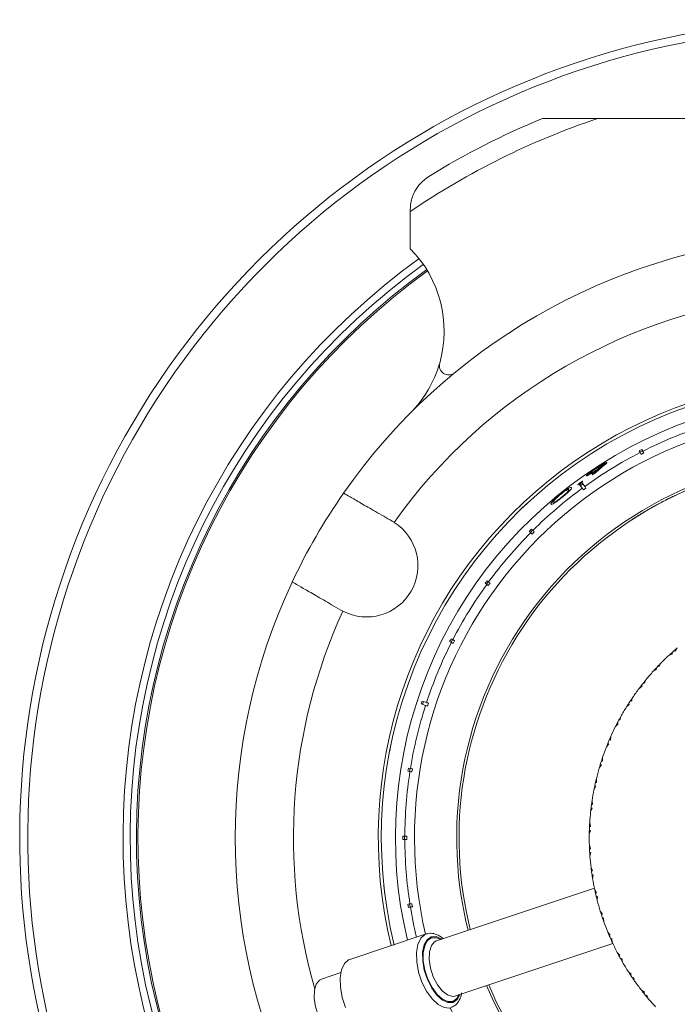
# Model space of a CAD drawing. Header units: inches. Extents: x -4.1 to 23, y -7 to 14.8.
# Tile 12 of 139: x 2.8 to 4.9, y -4.5 to -1.3. Entities that reach past the tile are written whole.
import ezdxf

# ---------------------------------------------------------------- set-up
doc = ezdxf.new("R2010")
doc.units = ezdxf.units.IN
doc.header["$MEASUREMENT"] = 0

msp = doc.modelspace()

# ---------------------------------------------------------------- linework, layer by layer
at = {"color": 7, "linetype": 'Continuous', "lineweight": 15}
for p, q in [((4.4982, -1.6407), (4.6759, -1.6407)), ((4.6759, -1.6407), (6.2202, -1.6407)), ((4.0731, -1.9399), (4.0731, -1.9337)), ((4.0731, -2.0597), (4.0731, -1.9399)), ((4.8086, -2.7092), (4.8115, -2.7147)), ((4.8198, -2.7091), (4.8109, -2.7136)), ((4.8233, -2.7159), (4.8144, -2.7205)), ((4.8204, -2.7102), (4.8175, -2.7046)), ((4.6965, -2.7538), (4.6955, -2.7524)), ((4.6747, -2.7696), (4.6741, -2.7687)), ((4.685, -2.7649), (4.684, -2.7635)), ((4.6199, -2.8132), (4.6188, -2.8118)), ((4.6278, -2.8156), (4.6197, -2.8215)), ((4.6336, -2.8237), (4.6249, -2.8116)), ((4.5816, -2.8408), (4.5805, -2.8393)), ((4.6168, -2.8175), (4.6256, -2.8296)), ((4.6374, -2.8289), (4.6293, -2.8348)), ((4.4465, -2.8799), (4.4286, -2.897)), ((4.5346, -2.8744), (4.5339, -2.8735)), ((4.5612, -2.8584), (4.5605, -2.8575)), ((4.8847, -2.8723), (4.8849, -2.8726)), ((4.9233, -2.853), (4.9235, -2.8534)), ((4.8415, -2.8959), (4.8357, -2.8992)), ((4.845, -2.8944), (4.8448, -2.894)), ((4.848, -2.8922), (4.8482, -2.8926)), ((4.0213, -2.939), (4.015, -2.9353)), ((4.7822, -2.9322), (4.7825, -2.9325)), ((4.7984, -2.9218), (4.7986, -2.9221)), ((4.808, -2.9159), (4.8082, -2.9162)), ((4.8106, -2.9143), (4.8108, -2.9146)), ((4.8121, -2.9138), (4.8119, -2.9134)), ((4.4555, -2.9677), (4.4599, -2.9721)), ((4.4661, -2.9641), (4.459, -2.9712)), ((4.467, -2.965), (4.4626, -2.9606)), ((4.4715, -2.9696), (4.4645, -2.9766)), ((4.3235, -3.1299), (4.3176, -3.138)), ((4.3245, -3.1306), (4.3194, -3.127)), ((4.3136, -3.1351), (4.3186, -3.1387)), ((4.3297, -3.1344), (4.3238, -3.1425)), ((3.85, -3.221), (3.8564, -3.2245)), ((4.1995, -3.3226), (4.2051, -3.3254)), ((4.2085, -3.316), (4.204, -3.3249)), ((4.2096, -3.3165), (4.2041, -3.3137)), ((4.2154, -3.3195), (4.2108, -3.3284)), ((4.9218, -3.3506), (4.9244, -3.3532)), ((4.931, -3.3427), (4.9244, -3.3532)), ((4.904, -3.3667), (4.9151, -3.3614)), ((4.9129, -3.3585), (4.9151, -3.3614)), ((4.8536, -3.4178), (4.8642, -3.4115)), ((4.8618, -3.4089), (4.8642, -3.4115)), ((4.8699, -3.4002), (4.8727, -3.4025)), ((4.8784, -3.3915), (4.8727, -3.4025)), ((4.8303, -3.4448), (4.8257, -3.4563)), ((4.808, -3.4733), (4.818, -3.466)), ((4.8153, -3.4636), (4.818, -3.466)), ((4.8227, -3.4543), (4.8257, -3.4563)), ((4.1253, -3.5181), (4.1111, -3.5135)), ((4.7805, -3.5123), (4.7836, -3.5141)), ((4.7872, -3.5023), (4.7836, -3.5141)), ((4.108, -3.523), (4.1222, -3.5276)), ((4.1158, -3.515), (4.1127, -3.5245)), ((4.1314, -3.5201), (4.1283, -3.5296)), ((4.7675, -3.5326), (4.7769, -3.5245)), ((4.774, -3.5223), (4.7769, -3.5245)), ((4.7437, -3.574), (4.7469, -3.5754)), ((4.7495, -3.5633), (4.7469, -3.5754)), ((4.7326, -3.5953), (4.7412, -3.5864)), ((4.7381, -3.5845), (4.7412, -3.5864)), ((4.7125, -3.6386), (4.7159, -3.6398)), ((4.7174, -3.6275), (4.7159, -3.6398)), ((4.0069, -3.6736), (4.0119, -3.6493)), ((4.7034, -3.6609), (4.7111, -3.6512)), ((4.7079, -3.6496), (4.7111, -3.6512)), ((4.6911, -3.6943), (4.6908, -3.7067)), ((4.0735, -3.7304), (4.0674, -3.7294)), ((4.0723, -3.7302), (4.0707, -3.7401)), ((4.0799, -3.7314), (4.0783, -3.7413)), ((4.6802, -3.7288), (4.687, -3.7185)), ((4.6837, -3.7172), (4.687, -3.7185)), ((4.6873, -3.7058), (4.6908, -3.7067)), ((4.0658, -3.7393), (4.072, -3.7403)), ((4.671, -3.7632), (4.6717, -3.7756)), ((4.6632, -3.7985), (4.6691, -3.7876)), ((4.6656, -3.7866), (4.6691, -3.7876)), ((4.6682, -3.775), (4.6717, -3.7756)), ((4.6525, -3.8695), (4.6574, -3.8581)), ((4.6538, -3.8574), (4.6574, -3.8581)), ((4.6553, -3.8456), (4.6589, -3.8459)), ((4.6571, -3.8336), (4.6589, -3.8459)), ((4.6489, -3.9171), (4.6525, -3.917)), ((4.6495, -3.905), (4.6525, -3.917)), ((4.0556, -3.9482), (4.0494, -3.9482)), ((4.0543, -3.9482), (4.0543, -3.9582)), ((4.0621, -3.9482), (4.0621, -3.9582)), ((4.6482, -3.9412), (4.652, -3.9294)), ((4.6484, -3.929), (4.652, -3.9294)), ((4.0494, -3.9582), (4.0556, -3.9582)), ((4.6484, -3.9768), (4.6525, -3.9885)), ((4.6489, -3.9889), (4.6525, -3.9885)), ((4.6495, -4.0008), (4.6531, -4.0008)), ((4.6503, -4.0129), (4.6531, -4.0008)), ((4.6538, -4.0484), (4.6588, -4.0597)), ((4.6553, -4.0604), (4.6588, -4.0597)), ((4.657, -4.0722), (4.6606, -4.0719)), ((4.6589, -4.0842), (4.6606, -4.0719)), ((3.9911, -4.1326), (3.9883, -4.108)), ((4.6647, -4.1155), (4.1573, -4.2844)), ((4.6655, -4.1192), (4.6716, -4.13)), ((4.6681, -4.1311), (4.6716, -4.13)), ((4.6708, -4.1426), (4.6744, -4.142)), ((4.6738, -4.1544), (4.6744, -4.142)), ((4.072, -4.166), (4.0658, -4.167)), ((4.0674, -4.1769), (4.0735, -4.1759)), ((4.0707, -4.1662), (4.0723, -4.1761)), ((4.0783, -4.165), (4.0799, -4.1749)), ((4.6835, -4.1887), (4.6905, -4.1989)), ((4.6872, -4.2003), (4.6905, -4.1989)), ((4.6909, -4.2115), (4.6944, -4.2106)), ((4.695, -4.223), (4.6944, -4.2106)), ((4.1244, -4.2622), (3.8791, -4.3439)), ((4.7077, -4.2563), (4.7156, -4.2658)), ((4.7124, -4.2675), (4.7156, -4.2658)), ((4.1563, -4.2848), (4.1573, -4.2844)), ((4.2164, -4.4618), (4.7238, -4.2929)), ((4.7172, -4.2784), (4.7206, -4.2771)), ((4.7222, -4.2894), (4.7206, -4.2771)), ((4.7379, -4.3214), (4.7466, -4.3302)), ((4.7435, -4.3321), (4.7466, -4.3302)), ((4.7493, -4.3426), (4.7525, -4.341)), ((4.7552, -4.3531), (4.7525, -4.341)), ((3.8498, -4.3866), (3.7879, -4.4072)), ((4.7737, -4.3836), (4.7832, -4.3916)), ((4.7804, -4.3938), (4.7832, -4.3916)), ((4.787, -4.4036), (4.7901, -4.4018)), ((4.7939, -4.4136), (4.7901, -4.4018)), ((4.815, -4.4423), (4.8252, -4.4494)), ((4.8225, -4.4519), (4.8252, -4.4494)), ((4.83, -4.4611), (4.833, -4.459)), ((4.8378, -4.4704), (4.833, -4.459))]:
    msp.add_line(p, q, dxfattribs=at)
at = {"color": 8, "linetype": 'Continuous', "lineweight": 15, "flags": 128}
for points in [[(4.1107, -4.417), (4.0999, -4.3847), (4.0938, -4.3522), (4.0929, -4.3217), (4.0973, -4.2957), (4.1066, -4.2759), (4.1202, -4.2639), (4.1247, -4.2621)], [(4.1282, -4.4091), (4.1182, -4.3791), (4.1129, -4.349), (4.1126, -4.3211), (4.1174, -4.2977), (4.127, -4.2808), (4.1404, -4.2716), (4.1567, -4.271), (4.1742, -4.2788)], [(4.1174, -4.3672), (4.1149, -4.3499), (4.1146, -4.3229), (4.1193, -4.3002), (4.1285, -4.2838), (4.1415, -4.2749), (4.1572, -4.2743), (4.171, -4.2799)], [(4.1471, -4.4002), (4.1381, -4.3724), (4.1339, -4.3446), (4.1348, -4.3197), (4.1408, -4.2999), (4.1514, -4.2874), (4.1563, -4.2848)], [(4.2037, -4.4993), (4.1995, -4.5004), (4.1815, -4.4992), (4.1623, -4.4893), (4.1431, -4.4713), (4.1255, -4.4466), (4.1107, -4.417)], [(4.2333, -4.4562), (4.2238, -4.4731), (4.2104, -4.4823), (4.1941, -4.4829), (4.1763, -4.475), (4.1584, -4.4591), (4.142, -4.4365), (4.1282, -4.4091)], [(4.2301, -4.4573), (4.2223, -4.4701), (4.2093, -4.479), (4.1935, -4.4796), (4.1763, -4.4719), (4.159, -4.4565), (4.143, -4.4346), (4.1297, -4.4081)], [(4.2164, -4.4618), (4.2083, -4.463), (4.1922, -4.4584), (4.1756, -4.4455), (4.16, -4.4254), (4.1471, -4.4002)]]:
    msp.add_lwpolyline(points, dxfattribs=at)
at = {"color": 7, "linetype": 'Continuous', "lineweight": 15, "flags": 128}
for points in [[(3.8654, -4.4987), (3.8546, -4.4664), (3.8485, -4.4339), (3.8476, -4.4034), (3.852, -4.3773), (3.8613, -4.3576), (3.8749, -4.3456), (3.8791, -4.3439)], [(4.1297, -4.4081), (4.12, -4.3791), (4.1174, -4.3672)], [(3.8236, -4.582), (3.8069, -4.5694), (3.7913, -4.5496), (3.7782, -4.5245), (3.7689, -4.4967), (3.7644, -4.4688), (3.7652, -4.4435), (3.771, -4.4235), (3.7814, -4.4105), (3.7879, -4.4072)]]:
    msp.add_lwpolyline(points, dxfattribs=at)
at = {"color": 7, "linetype": 'Continuous', "lineweight": 15}
for centre, radius, start, end in [((5.4481, -3.9532), 2.63, 82.0465, 223.7508), ((5.4481, -3.9532), 2.438, 108.4639, 124.332), ((5.4481, -3.9532), 2.5, 112.3316, 121.7569), ((5.4481, -3.9532), 1.9375, 94.8853, 145.1147), ((3.8069, -2.3239), 0.375, 344.0599, 44.7913), ((5.4481, -3.9532), 2.275, 125.8779, 237.0361), ((5.4481, -3.9532), 2.255, 125.9008, 236.992), ((5.4481, -3.9532), 2.25, 125.9109, 236.9808), ((5.4481, -3.9532), 1.7505, 95.4034, 144.5966), ((3.8069, -2.3239), 0.375, 315.2087, 344.0599), ((4.1964, -2.4352), 0.03, 164.0599, 309.5082), ((5.4481, -3.9532), 1.478, 0, 193.5656), ((5.4481, -3.9532), 1.468, 270, 193.5914), ((5.4481, -3.9532), 1.4228, 270, 193.377), ((5.4481, -3.9532), 1.3925, 108.2057, 116.7943), ((5.4481, -3.9532), 1.3925, 117.2057, 125.7943), ((5.4481, -3.9532), 1.226, 90, 194.0433), ((5.4481, -3.9532), 1.226, 202.791, 90), ((5.4481, -3.9532), 1.2185, 202.818, 101.821), ((5.4481, -3.9532), 1.2185, 101.821, 194.0163), ((5.4481, -3.9532), 1.9375, 145.1147, 154.8853), ((5.4481, -3.9532), 1.3925, 126.2057, 134.7943), ((3.9325, -3.0782), 0.165, 242.5283, 57.4717), ((5.4481, -3.9532), 1.2189, 122.2066, 123.1109), ((5.4481, -3.9532), 1.2189, 121.6791, 122.2066), ((5.4481, -3.9532), 1.3925, 135.2057, 143.7943), ((5.4481, -3.9532), 1.9375, 154.8853, 205.1147), ((5.4481, -3.9532), 1.3925, 144.2057, 152.7943), ((5.4481, -3.9532), 1.3925, 153.2057, 161.7943), ((5.4481, -3.9532), 0.8, 131.1342, 131.9858), ((5.4481, -3.9532), 0.8, 130.4383, 131.1342), ((5.4481, -3.9532), 0.8, 132.855, 135.4079), ((5.4481, -3.9532), 0.8, 131.9858, 132.6817), ((5.4481, -3.9532), 0.8, 137.9978, 140.5508), ((5.4481, -3.9532), 0.8, 137.1286, 137.8246), ((5.4481, -3.9532), 0.8, 136.2771, 137.1286), ((5.4481, -3.9532), 0.8, 135.5812, 136.2771), ((5.4481, -3.9532), 0.8, 140.724, 141.4199), ((5.4481, -3.9532), 0.8, 143.1407, 145.6936), ((5.4481, -3.9532), 0.8, 142.2715, 142.9674), ((5.4481, -3.9532), 0.8, 141.4199, 142.2715), ((5.4481, -3.9532), 0.8, 146.5628, 147.4144), ((5.4481, -3.9532), 0.8, 145.8669, 146.5628), ((5.4481, -3.9532), 1.3925, 162.2057, 170.7943), ((5.4481, -3.9532), 0.8, 148.2835, 150.8365), ((5.4481, -3.9532), 0.8, 147.4144, 148.1103), ((5.4481, -3.9532), 0.8, 151.7057, 152.5572), ((5.4481, -3.9532), 0.8, 151.0097, 151.7057), ((5.4481, -3.9532), 0.8, 153.4264, 155.9793), ((5.4481, -3.9532), 0.8, 152.5572, 153.2531), ((5.4481, -3.9532), 0.8, 156.8485, 157.7001), ((5.4481, -3.9532), 0.8, 156.1526, 156.8485), ((5.4481, -3.9532), 0.8, 158.5693, 161.1222), ((5.4481, -3.9532), 0.8, 157.7001, 158.396), ((5.4481, -3.9532), 0.8, 161.2954, 161.9914), ((5.4481, -3.9532), 0.8, 163.7121, 166.265), ((5.4481, -3.9532), 0.8, 162.8429, 163.5389), ((5.4481, -3.9532), 0.8, 161.9914, 162.8429), ((5.4481, -3.9532), 1.3925, 171.2057, 179.7943), ((5.4481, -3.9532), 0.8, 166.4383, 167.1342), ((5.4481, -3.9532), 0.8, 167.9858, 168.6817), ((5.4481, -3.9532), 0.8, 167.1342, 167.9858), ((5.4481, -3.9532), 0.8, 168.855, 171.4079), ((5.4481, -3.9532), 0.8, 173.1286, 173.8246), ((5.4481, -3.9532), 0.8, 172.2771, 173.1286), ((5.4481, -3.9532), 0.8, 171.5812, 172.2771), ((5.4481, -3.9532), 0.8, 173.9978, 176.5508), ((5.4481, -3.9532), 0.8, 177.4199, 178.2715), ((5.4481, -3.9532), 0.8, 176.724, 177.4199), ((5.4481, -3.9532), 1.478, 203.2687, 0), ((5.4481, -3.9532), 0.8, 179.1407, 181.6936), ((5.4481, -3.9532), 0.8, 178.2715, 178.9674), ((5.4481, -3.9532), 1.3925, 180.2057, 188.7943), ((5.4481, -3.9532), 0.8, 181.8669, 182.5628), ((5.4481, -3.9532), 0.8, 182.5628, 183.4144), ((5.4481, -3.9532), 0.8, 183.4144, 184.1103), ((5.4481, -3.9532), 0.8, 184.2835, 186.8365), ((5.4481, -3.9532), 0.8, 187.0097, 187.7057), ((5.4481, -3.9532), 0.8, 187.7057, 188.5572), ((5.4481, -3.9532), 0.8, 188.5572, 189.2531), ((5.4481, -3.9532), 0.8, 189.4264, 191.9793), ((5.4481, -3.9532), 0.8, 191.9939, 192.8485), ((5.4481, -3.9532), 0.8, 192.8485, 193.7001), ((5.4481, -3.9532), 0.8, 193.7001, 194.5693), ((5.4481, -3.9532), 0.8, 194.5693, 197.1222), ((5.4481, -3.9532), 0.8, 197.1222, 197.9914), ((5.4481, -3.9532), 0.8, 197.9914, 198.8429), ((5.4481, -3.9532), 0.8, 198.8429, 199.6976), ((5.4481, -3.9532), 0.8, 199.7121, 202.265), ((5.4481, -3.9532), 0.8, 202.2796, 203.1342), ((5.4481, -3.9532), 0.8, 203.1342, 203.9858), ((5.4481, -3.9532), 0.8, 203.9858, 204.8404), ((5.4481, -3.9532), 0.8, 204.855, 207.4079), ((5.4481, -3.9532), 0.8, 207.5812, 208.2771), ((5.4481, -3.9532), 0.8, 208.2771, 209.1286), ((5.4481, -3.9532), 0.8, 209.1286, 209.8246), ((5.4481, -3.9532), 0.8, 209.9978, 212.5508), ((5.4481, -3.9532), 0.8, 212.724, 213.4199), ((5.4481, -3.9532), 0.8, 213.4199, 214.2715), ((5.4481, -3.9532), 0.8, 214.2715, 214.9674), ((5.4481, -3.9532), 0.8, 215.1407, 217.6936), ((5.4481, -3.9532), 0.8, 217.8669, 218.5628), ((5.4481, -3.9532), 0.8, 218.5628, 219.4144), ((5.4481, -3.9532), 0.8, 219.4144, 220.1103), ((5.4481, -3.9532), 0.8, 220.2835, 222.8365)]:
    msp.add_arc(centre, radius, start, end, dxfattribs=at)
at = {"color": 8, "linetype": 'Continuous', "lineweight": 15}
for radius, start, end in [(2.6042, 82.0465, 223.6312), (2.298, 125.8849, 237.086), (1.3616, 90, 193.1497), (1.3616, 203.6618, 90), (1.7505, 155.4034, 196.0856), (1.3925, 189.2057, 193.2669)]:
    msp.add_arc((5.4481, -3.9532), radius, start, end, dxfattribs=at)
at = {"color": 7, "linetype": 'Continuous', "lineweight": 15}
for centre, major_axis, ratio, start_param, end_param in [((5.453, -3.9628), (-0.6399, 1.2559), 0.999971, 6.279638, 6.286733), ((5.6039, -3.8535), (1.2117, 0.7745), 0.991695, 1.701918, 1.726174), ((5.3839, -4.0133), (1.0423, 0.9768), 0.998103, 1.346414, 1.35272), ((5.6038, -3.8536), (1.2102, 0.7737), 0.991687, 1.693028, 1.719903), ((5.4545, -3.9619), (-0.8336, 1.1474), 0.999971, 6.27966, 6.286711), ((5.4557, -3.9608), (0.9967, -0.9967), 0.999971, 3.138045, 3.14514), ((5.4568, -3.9595), (1.1403, -0.8285), 0.999971, 3.138045, 3.14514), ((5.4577, -3.9581), (1.2559, -0.6399), 0.999971, 3.138045, 3.14514), ((5.4584, -3.9565), (1.3489, -0.4383), 0.999971, 3.138067, 3.145118), ((5.4587, -3.9548), (1.3922, -0.2205), 0.999971, 3.138045, 3.14514), ((5.4589, -3.9532), (1.4095, 0), 0.999971, 3.138045, 3.14514), ((5.4587, -3.9515), (1.3922, 0.2205), 0.999971, 3.138045, 3.14514)]:
    msp.add_ellipse(centre, major_axis=major_axis, ratio=ratio, start_param=start_param, end_param=end_param, dxfattribs=at)
for points, knots in [([(4.1323, -1.8274), (4.1232, -1.8342), (4.1049, -1.8476), (4.0846, -1.8775), (4.0744, -1.9071), (4.0734, -1.9264), (4.0731, -1.9337)], [0, 0, 0, 0, 0.23821, 0.475407, 0.80299, 1, 1, 1, 1]), ([(4.8115, -2.7147), (4.8117, -2.7153), (4.8122, -2.7162), (4.8137, -2.7192), (4.8144, -2.7205)], [0, 0, 0, 0, 0.585345, 1, 1, 1, 1]), ([(4.8233, -2.7159), (4.8225, -2.7145), (4.821, -2.7115), (4.8206, -2.7106), (4.8204, -2.7102)], [0, 0, 0, 0, 0.496854, 1, 1, 1, 1]), ([(4.6704, -2.7646), (4.6745, -2.762), (4.6827, -2.7567), (4.6935, -2.7507), (4.7009, -2.7472), (4.7044, -2.7461), (4.7049, -2.7464), (4.7051, -2.7465)], [0, 0, 0, 0, 0.239827, 0.481748, 0.693206, 0.899478, 1, 1, 1, 1]), ([(4.6955, -2.7524), (4.6952, -2.7523), (4.6945, -2.7522), (4.6901, -2.7542), (4.6838, -2.7576), (4.6768, -2.7618), (4.6723, -2.7647), (4.6706, -2.7658)], [0, 0, 0, 0, 0.192598, 0.386363, 0.6156, 0.847581, 1, 1, 1, 1]), ([(4.6741, -2.7687), (4.6775, -2.7665), (4.6832, -2.7627), (4.6899, -2.7579), (4.6941, -2.7545), (4.6956, -2.7529), (4.6955, -2.7525), (4.6955, -2.7524)], [0, 0, 0, 0, 0.295313, 0.499596, 0.703505, 0.912396, 1, 1, 1, 1]), ([(4.6848, -2.7647), (4.6849, -2.7647), (4.6879, -2.7624), (4.6922, -2.7588), (4.6963, -2.7549), (4.6964, -2.7541), (4.6965, -2.7538)], [0, 0, 0, 0, 0.006393, 0.3919952, 0.696006, 1, 1, 1, 1]), ([(4.7051, -2.7465), (4.7047, -2.7474), (4.704, -2.7489), (4.6991, -2.7531), (4.6962, -2.7555), (4.6947, -2.7567)], [0, 0, 0, 0, 0.480037, 0.73855, 1, 1, 1, 1]), ([(4.6964, -2.7512), (4.6967, -2.751), (4.7, -2.7489), (4.703, -2.7475), (4.7041, -2.7474), (4.7045, -2.7474)], [0, 0, 0, 0, 0.058864, 0.67344, 1, 1, 1, 1]), ([(4.6393, -2.7896), (4.6395, -2.789), (4.6397, -2.7878), (4.6453, -2.7827), (4.6536, -2.7763), (4.6622, -2.77), (4.6681, -2.7661), (4.6704, -2.7646)], [0, 0, 0, 0, 0.226797, 0.455848, 0.652562, 0.867451, 1, 1, 1, 1]), ([(4.673, -2.7708), (4.669, -2.7733), (4.6611, -2.7785), (4.6509, -2.7846), (4.6433, -2.7888), (4.64, -2.79), (4.6395, -2.7897), (4.6393, -2.7896)], [0, 0, 0, 0, 0.237338, 0.476759, 0.689946, 0.906031, 1, 1, 1, 1]), ([(4.6706, -2.7658), (4.6669, -2.7683), (4.6606, -2.7725), (4.6535, -2.778), (4.6492, -2.7817), (4.6484, -2.7829), (4.6485, -2.7831), (4.6485, -2.7832)], [0, 0, 0, 0, 0.313539, 0.544549, 0.775772, 0.974978, 1, 1, 1, 1]), ([(4.6485, -2.7832), (4.6489, -2.7832), (4.6495, -2.7833), (4.6537, -2.7813), (4.6597, -2.7778), (4.667, -2.7733), (4.6719, -2.7701), (4.6741, -2.7687)], [0, 0, 0, 0, 0.18022, 0.361621, 0.589366, 0.815567, 1, 1, 1, 1]), ([(4.684, -2.7635), (4.6822, -2.7647), (4.6794, -2.7665), (4.6758, -2.7689), (4.6739, -2.7702), (4.673, -2.7708)], [0, 0, 0, 0, 0.498957, 0.749345, 1, 1, 1, 1]), ([(4.6109, -2.8186), (4.611, -2.8185), (4.6111, -2.8181), (4.6129, -2.8164), (4.6153, -2.8144), (4.6174, -2.8128), (4.6186, -2.8119), (4.6188, -2.8118)], [0, 0, 0, 0, 0.263862, 0.511656, 0.733122, 0.948033, 1, 1, 1, 1]), ([(4.6199, -2.8132), (4.6188, -2.814), (4.6166, -2.8155), (4.6139, -2.8173), (4.612, -2.8184), (4.6111, -2.8187), (4.611, -2.8187), (4.6109, -2.8186)], [0, 0, 0, 0, 0.241399, 0.48575, 0.694872, 0.892089, 1, 1, 1, 1]), ([(4.6188, -2.8118), (4.6199, -2.811), (4.6221, -2.8094), (4.6248, -2.8077), (4.6268, -2.8066), (4.6276, -2.8063), (4.6277, -2.8064), (4.6278, -2.8064)], [0, 0, 0, 0, 0.243746, 0.490693, 0.701126, 0.922878, 1, 1, 1, 1]), ([(4.6278, -2.8064), (4.6277, -2.8066), (4.6277, -2.8069), (4.626, -2.8084), (4.6237, -2.8103), (4.6215, -2.812), (4.6202, -2.813), (4.6199, -2.8132)], [0, 0, 0, 0, 0.24026, 0.483204, 0.700194, 0.915481, 1, 1, 1, 1]), ([(4.015, -2.9353), (3.9968, -2.9247), (3.9603, -2.9037), (3.9126, -2.8761), (3.8774, -2.8558), (3.8608, -2.8462), (3.8593, -2.8453), (3.8587, -2.845)], [0, 0, 0, 0, 0.2211922, 0.442436, 0.6631401, 0.8829908, 1, 1, 1, 1]), ([(4.5542, -2.8494), (4.5576, -2.8466), (4.5646, -2.8411), (4.5739, -2.8346), (4.5822, -2.8294), (4.5895, -2.826), (4.5907, -2.8268), (4.5915, -2.8274)], [0, 0, 0, 0, 0.149598, 0.299876, 0.440818, 0.660676, 1, 1, 1, 1]), ([(4.5826, -2.8342), (4.5822, -2.8339), (4.5813, -2.8332), (4.5776, -2.8345), (4.5717, -2.8378), (4.5647, -2.8426), (4.5587, -2.8472), (4.5556, -2.8496), (4.5551, -2.85)], [0, 0, 0, 0, 0.252942, 0.507452, 0.666681, 0.827449, 0.971153, 1, 1, 1, 1]), ([(4.5605, -2.8575), (4.5634, -2.8551), (4.5687, -2.8508), (4.575, -2.8451), (4.5786, -2.8415), (4.5799, -2.8399), (4.5805, -2.8393)], [0, 0, 0, 0, 0.300701, 0.5605535, 0.8200359, 1, 1, 1, 1]), ([(4.5915, -2.8274), (4.5918, -2.8284), (4.5921, -2.8299), (4.5861, -2.8367), (4.5787, -2.8437), (4.5695, -2.8516), (4.5634, -2.8566), (4.5609, -2.8586)], [0, 0, 0, 0, 0.381244, 0.555512, 0.731161, 0.891598, 1, 1, 1, 1]), ([(4.5805, -2.8393), (4.581, -2.8386), (4.582, -2.8373), (4.5829, -2.8354), (4.5827, -2.8347), (4.5826, -2.8342)], [0, 0, 0, 0, 0.250494, 0.501064, 1, 1, 1, 1]), ([(4.6256, -2.8296), (4.6259, -2.8301), (4.6265, -2.8309), (4.6285, -2.8336), (4.6293, -2.8348)], [0, 0, 0, 0, 0.585345, 1, 1, 1, 1]), ([(4.6374, -2.8289), (4.6365, -2.8276), (4.6345, -2.8249), (4.6339, -2.8241), (4.6336, -2.8237)], [0, 0, 0, 0, 0.496778, 1, 1, 1, 1]), ([(4.5254, -2.8808), (4.525, -2.8797), (4.5244, -2.8782), (4.5311, -2.8702), (4.5385, -2.8628), (4.5466, -2.8556), (4.552, -2.8511), (4.5542, -2.8494)], [0, 0, 0, 0, 0.421422, 0.607743, 0.75665, 0.905696, 1, 1, 1, 1]), ([(4.5255, -2.881), (4.5253, -2.8804), (4.5248, -2.8792), (4.5276, -2.8752), (4.5325, -2.8704), (4.536, -2.8674), (4.5374, -2.8663)], [0, 0, 0, 0, 0.35525, 0.709241, 0.886654, 1, 1, 1, 1]), ([(4.5609, -2.8586), (4.5576, -2.8613), (4.5509, -2.8666), (4.5421, -2.8733), (4.5343, -2.8786), (4.5273, -2.8823), (4.5261, -2.8814), (4.5254, -2.8808)], [0, 0, 0, 0, 0.145314, 0.291399, 0.430589, 0.64071, 1, 1, 1, 1]), ([(4.5551, -2.85), (4.5526, -2.8521), (4.5476, -2.8562), (4.5415, -2.8619), (4.5365, -2.8671), (4.5331, -2.8718), (4.5336, -2.8728), (4.5339, -2.8735)], [0, 0, 0, 0, 0.140682, 0.282018, 0.42339, 0.63158, 1, 1, 1, 1]), ([(4.5339, -2.8735), (4.5347, -2.8742), (4.5356, -2.8752), (4.5438, -2.8702), (4.551, -2.865), (4.5571, -2.8603), (4.5601, -2.8579), (4.5605, -2.8575)], [0, 0, 0, 0, 0.492978, 0.660482, 0.829457, 0.975094, 1, 1, 1, 1]), ([(4.5346, -2.8744), (4.5347, -2.8757), (4.5349, -2.8771), (4.5423, -2.8728), (4.5434, -2.8722)], [0, 0, 0, 0, 0.848756, 1, 1, 1, 1]), ([(4.8847, -2.8723), (4.8815, -2.8739), (4.875, -2.8773), (4.8662, -2.8821), (4.8592, -2.886), (4.8524, -2.8897), (4.8484, -2.892), (4.8481, -2.8921), (4.848, -2.8922)], [0, 0, 0, 0, 0.124579, 0.250341, 0.374068, 0.498472, 0.74918, 1, 1, 1, 1]), ([(4.9233, -2.853), (4.9232, -2.8531), (4.9228, -2.8532), (4.9181, -2.8555), (4.9109, -2.859), (4.9035, -2.8627), (4.8945, -2.8672), (4.888, -2.8706), (4.8847, -2.8723)], [0, 0, 0, 0, 0.250469, 0.500058, 0.625158, 0.750121, 0.875057, 1, 1, 1, 1]), ([(4.8448, -2.894), (4.8406, -2.8964), (4.8344, -2.9), (4.8271, -2.9043), (4.8207, -2.9081), (4.8144, -2.9119), (4.8128, -2.9129), (4.8119, -2.9134)], [0, 0, 0, 0, 0.249705, 0.375007, 0.500311, 0.74998, 1, 1, 1, 1]), ([(4.4599, -2.9721), (4.4603, -2.9725), (4.4611, -2.9732), (4.4635, -2.9756), (4.4645, -2.9766)], [0, 0, 0, 0, 0.5853453, 1, 1, 1, 1]), ([(4.4715, -2.9696), (4.4704, -2.9684), (4.468, -2.966), (4.4673, -2.9653), (4.467, -2.965)], [0, 0, 0, 0, 0.496659, 1, 1, 1, 1]), ([(3.6937, -3.1308), (3.6955, -3.1318), (3.6991, -3.1339), (3.727, -3.15), (3.768, -3.1737), (3.8118, -3.199), (3.84, -3.2152), (3.85, -3.221)], [0, 0, 0, 0, 0.219054, 0.438123, 0.65753, 0.877706, 1, 1, 1, 1]), ([(4.3297, -3.1344), (4.3284, -3.1335), (4.3257, -3.1315), (4.3249, -3.1309), (4.3245, -3.1306)], [0, 0, 0, 0, 0.496778, 1, 1, 1, 1]), ([(4.3186, -3.1387), (4.3191, -3.1391), (4.3199, -3.1397), (4.3227, -3.1417), (4.3238, -3.1425)], [0, 0, 0, 0, 0.585345, 1, 1, 1, 1]), ([(4.2154, -3.3195), (4.2139, -3.3187), (4.2109, -3.3172), (4.2101, -3.3168), (4.2096, -3.3165)], [0, 0, 0, 0, 0.496854, 1, 1, 1, 1]), ([(4.2051, -3.3254), (4.2057, -3.3257), (4.2066, -3.3262), (4.2096, -3.3277), (4.2108, -3.3284)], [0, 0, 0, 0, 0.585345, 1, 1, 1, 1]), ([(4.1222, -3.5276), (4.1228, -3.5278), (4.1238, -3.5281), (4.127, -3.5292), (4.1283, -3.5296)], [0, 0, 0, 0, 0.585345, 1, 1, 1, 1]), ([(4.1314, -3.5201), (4.1299, -3.5196), (4.1267, -3.5186), (4.1258, -3.5183), (4.1253, -3.5181)], [0, 0, 0, 0, 0.496901, 1, 1, 1, 1]), ([(4.0799, -3.7314), (4.0783, -3.7311), (4.075, -3.7306), (4.074, -3.7305), (4.0735, -3.7304)], [0, 0, 0, 0, 0.4969276, 1, 1, 1, 1]), ([(4.072, -3.7403), (4.0726, -3.7404), (4.0736, -3.7405), (4.0769, -3.7411), (4.0783, -3.7413)], [0, 0, 0, 0, 0.5853453, 1, 1, 1, 1]), ([(4.0621, -3.9482), (4.0619, -3.9482), (4.0597, -3.9482), (4.0568, -3.9482), (4.056, -3.9482), (4.0556, -3.9482)], [0, 0, 0, 0, 0.032685, 0.618346, 1, 1, 1, 1]), ([(4.0556, -3.9582), (4.0556, -3.9582), (4.0559, -3.9582), (4.0575, -3.9582), (4.0605, -3.9582), (4.0619, -3.9582), (4.0621, -3.9582)], [0, 0, 0, 0, 0.0151923, 0.6008006, 0.9673179, 1, 1, 1, 1]), ([(4.0783, -4.165), (4.0767, -4.1653), (4.0734, -4.1658), (4.0724, -4.166), (4.072, -4.166)], [0, 0, 0, 0, 0.496928, 1, 1, 1, 1]), ([(4.0735, -4.1759), (4.0741, -4.1758), (4.0752, -4.1757), (4.0785, -4.1751), (4.0799, -4.1749)], [0, 0, 0, 0, 0.585345, 1, 1, 1, 1]), ([(4.1787, -4.2773), (4.1785, -4.2771), (4.1721, -4.2704), (4.1589, -4.2639), (4.1406, -4.2586), (4.1298, -4.2612), (4.125, -4.2624)], [0, 0, 0, 0, 0.013315, 0.400419, 0.730522, 1, 1, 1, 1]), ([(4.2035, -4.4985), (4.2078, -4.4969), (4.2177, -4.4932), (4.2287, -4.4793), (4.2359, -4.4653), (4.2375, -4.4547), (4.2379, -4.4519)], [0, 0, 0, 0, 0.237313, 0.552207, 0.881999, 1, 1, 1, 1])]:
    msp.add_open_spline(points, degree=3, knots=knots, dxfattribs=at)

doc.saveas('drawing.dxf')
